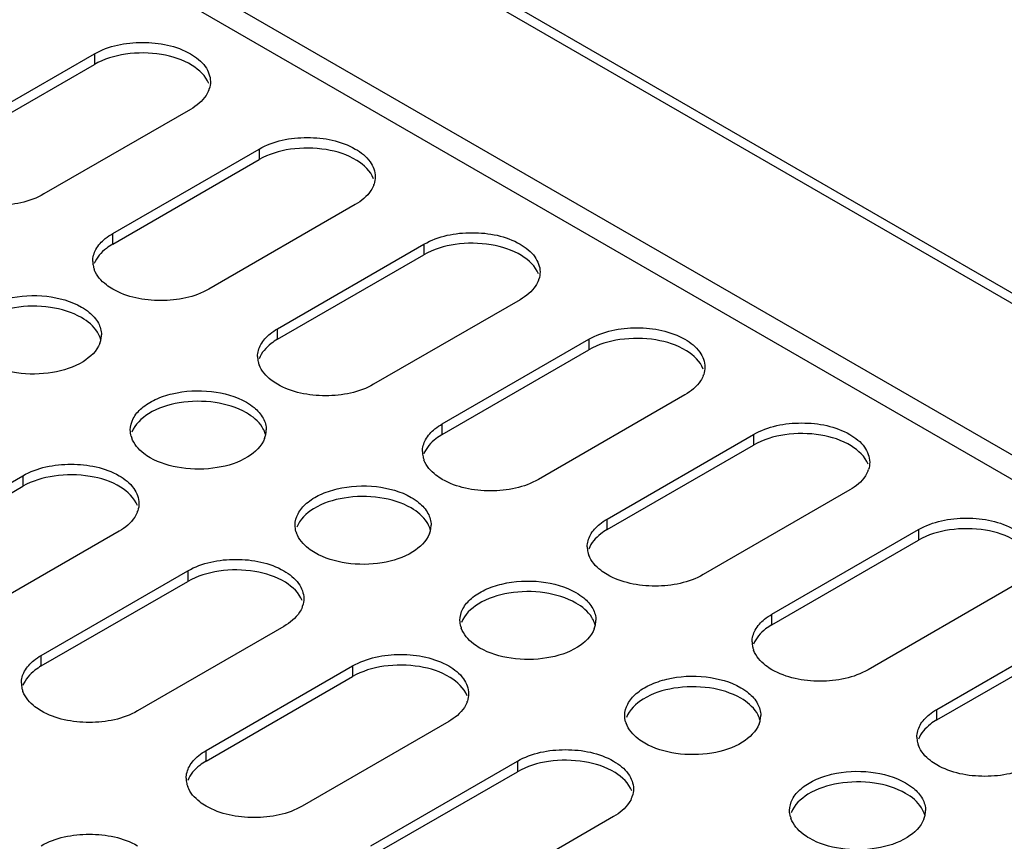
# Model space of a CAD drawing. Header units: millimetres. Extents: x 96 to 741, y 276 to 892.
# Tile 12 of 40: x 523 to 599, y 413 to 476. Entities that reach past the tile are written whole.
import ezdxf

# ---------------------------------------------------------------- set-up
doc = ezdxf.new("R2010")
doc.units = ezdxf.units.MM
doc.header["$LTSCALE"] = 75.983159
doc.layers.get('0').update_dxf_attribs({"linetype": 'CONTINUOUS'})

msp = doc.modelspace()

# ---------------------------------------------------------------- linework, layer by layer
at = {"color": 7}
for p, q in [((330.552, 609.964), (726.533, 381.349)), ((331.259, 610.372), (727.24, 381.757)), ((730.069, 367.591), (327.016, 600.288)), ((326.203, 598.88), (729.256, 366.183)), ((517.759, 467.181), (529.073, 473.713)), ((529.073, 473.713), (529.073, 472.897)), ((517.759, 466.365), (529.073, 472.897)), ((536.498, 469.427), (525.184, 462.895)), ((530.487, 459.833), (541.801, 466.365)), ((541.801, 466.365), (541.801, 465.548)), ((530.487, 459.017), (541.801, 465.548)), ((549.226, 462.078), (537.912, 455.547)), ((530.487, 459.017), (530.487, 459.833)), ((543.215, 452.485), (554.529, 459.017)), ((554.529, 459.017), (554.529, 458.2)), ((543.215, 451.668), (554.529, 458.2)), ((561.954, 454.73), (550.64, 448.198)), ((543.215, 451.668), (543.215, 452.485)), ((555.943, 445.136), (567.257, 451.668)), ((567.257, 451.668), (567.257, 450.852)), ((555.943, 444.32), (567.257, 450.852)), ((574.682, 447.382), (563.368, 440.85)), ((555.943, 444.32), (555.943, 445.136)), ((568.671, 437.788), (579.985, 444.32)), ((579.985, 444.32), (579.985, 443.503)), ((568.671, 436.972), (579.985, 443.503)), ((512.244, 434.604), (523.558, 441.136)), ((523.558, 441.136), (523.558, 440.319)), ((512.244, 433.787), (523.558, 440.319)), ((587.41, 440.033), (576.096, 433.502)), ((568.671, 436.972), (568.671, 437.788)), ((530.982, 436.849), (519.669, 430.317)), ((581.399, 430.44), (592.713, 436.972)), ((592.713, 436.972), (592.713, 436.155)), ((581.399, 429.623), (592.713, 436.155)), ((524.972, 427.255), (536.286, 433.787)), ((536.286, 433.787), (536.286, 432.971)), ((524.972, 426.439), (536.286, 432.971)), ((600.137, 432.685), (588.824, 426.153)), ((581.399, 429.623), (581.399, 430.44)), ((594.127, 423.091), (605.441, 429.623)), ((543.71, 429.501), (532.397, 422.969)), ((594.127, 422.275), (605.441, 428.807)), ((524.972, 426.439), (524.972, 427.255)), ((537.7, 419.907), (549.014, 426.439)), ((549.014, 426.439), (549.014, 425.622)), ((537.7, 419.09), (549.014, 425.622)), ((594.127, 422.275), (594.127, 423.091)), ((556.438, 422.152), (545.125, 415.62)), ((537.7, 419.09), (537.7, 419.907)), ((550.428, 412.559), (561.742, 419.091)), ((561.742, 419.091), (561.742, 418.274)), ((550.428, 411.742), (561.742, 418.274)), ((569.166, 414.804), (557.853, 408.272))]:
    msp.add_line(p, q, dxfattribs=at)
for centre, radius, start, end in [((536.083, 471.616), 1.958, 339.32005, 341.84146), ((548.811, 464.268), 1.958, 339.32005, 341.84146), ((530.742, 457.692), 1.792, 180.0698, 193.25795), ((530.853, 457.719), 1.906, 193.28664, 200.73389), ((561.539, 456.92), 1.958, 339.32005, 341.84146), ((527.713, 452.045), 1.91, 338.88511, 348.10254), ((527.702, 451.163), 1.923, 15.376, 19.49612), ((527.832, 452.018), 1.789, 348.14517, 359.8996), ((543.47, 450.344), 1.792, 180.0698, 193.25795), ((543.581, 450.371), 1.906, 193.28664, 200.73389), ((574.267, 449.571), 1.958, 339.32005, 341.84146), ((533.77, 444.703), 1.926, 195.6524, 199.57485), ((540.441, 444.696), 1.91, 338.88511, 348.10254), ((540.43, 443.815), 1.923, 15.376, 19.49612), ((540.56, 444.67), 1.789, 348.14517, 359.8996), ((556.198, 442.995), 1.792, 180.0698, 193.25795), ((556.309, 443.022), 1.906, 193.28664, 200.73389), ((586.995, 442.223), 1.958, 339.32005, 341.84146), ((530.568, 439.038), 1.958, 339.32005, 341.84146), ((553.287, 437.322), 1.789, 348.14517, 359.8996), ((546.498, 437.355), 1.926, 195.6524, 199.57485), ((553.169, 437.348), 1.91, 338.88511, 348.10254), ((553.158, 436.467), 1.923, 15.376, 19.49612), ((568.926, 435.647), 1.792, 180.0698, 193.25795), ((569.037, 435.674), 1.906, 193.28664, 200.73389), ((543.296, 431.69), 1.958, 339.32005, 341.84146), ((565.897, 430), 1.91, 338.88511, 348.10254), ((565.886, 429.118), 1.923, 15.376, 19.49612), ((566.015, 429.973), 1.789, 348.14517, 359.8996), ((559.226, 430.006), 1.926, 195.6524, 199.57485), ((581.654, 428.299), 1.792, 180.0698, 193.25795), ((581.765, 428.326), 1.906, 193.28664, 200.73389), ((525.227, 425.114), 1.792, 180.0698, 193.25795), ((525.338, 425.141), 1.906, 193.28664, 200.73389), ((556.024, 424.342), 1.958, 339.32005, 341.84146), ((571.954, 422.658), 1.926, 195.6524, 199.57485), ((578.625, 422.651), 1.91, 338.88511, 348.10254), ((578.614, 421.77), 1.923, 15.376, 19.49612), ((578.743, 422.625), 1.789, 348.14517, 359.8996), ((594.382, 420.95), 1.792, 180.0698, 193.25795), ((594.493, 420.977), 1.906, 193.28664, 200.73389), ((537.955, 417.766), 1.792, 180.0698, 193.25795), ((538.066, 417.793), 1.906, 193.28664, 200.73389), ((568.752, 416.993), 1.958, 339.32005, 341.84146), ((591.471, 415.277), 1.789, 348.14517, 359.8996), ((584.682, 415.31), 1.926, 195.6524, 199.57485), ((591.353, 415.303), 1.91, 338.88511, 348.10254), ((591.342, 414.422), 1.923, 15.376, 19.49612)]:
    msp.add_arc(centre, radius, start, end, dxfattribs=at)
for points, knots in [([(529.073, 473.713), (530.175, 474.349), (532.785, 474.852), (535.396, 474.349), (536.498, 473.713)], [0, 0, 0, 0, 0.5, 1, 1, 1, 1]), ([(537.91, 471.413), (537.68, 472.009), (536.506, 473.093), (534.184, 473.802), (531.548, 473.835), (529.805, 473.319), (529.073, 472.897)], [0, 0, 0, 0, 0.19712, 0.454673, 0.739445, 1, 1, 1, 1]), ([(536.498, 473.713), (536.932, 473.463), (537.678, 472.892), (538.035, 471.979), (538.035, 471.57)], [0, 0, 0, 0, 0.550837, 1, 1, 1, 1]), ([(537.915, 470.925), (537.86, 470.78), (537.537, 470.157), (536.966, 469.697), (536.498, 469.427)], [0, 0, 0, 0, 0.222938, 1, 1, 1, 1]), ([(541.801, 466.365), (542.903, 467.001), (545.513, 467.504), (548.124, 467.001), (549.226, 466.365)], [0, 0, 0, 0, 0.5, 1, 1, 1, 1]), ([(550.638, 464.064), (550.408, 464.661), (549.234, 465.744), (546.912, 466.454), (544.275, 466.487), (542.533, 465.971), (541.801, 465.548)], [0, 0, 0, 0, 0.19712, 0.454673, 0.739445, 1, 1, 1, 1]), ([(549.226, 466.365), (549.66, 466.114), (550.406, 465.543), (550.763, 464.631), (550.763, 464.222)], [0, 0, 0, 0, 0.550837, 1, 1, 1, 1]), ([(550.643, 463.577), (550.588, 463.431), (550.265, 462.809), (549.694, 462.349), (549.226, 462.078)], [0, 0, 0, 0, 0.222938, 1, 1, 1, 1]), ([(525.184, 462.895), (524.082, 462.259), (521.472, 461.756), (518.861, 462.259), (517.759, 462.895)], [0, 0, 0, 0, 0.5, 1, 1, 1, 1]), ([(528.95, 457.69), (528.95, 458.007), (529.152, 458.697), (529.632, 459.21), (529.916, 459.442)], [0, 0, 0, 0, 0.46369, 1, 1, 1, 1]), ([(554.529, 459.017), (555.631, 459.653), (558.241, 460.156), (560.852, 459.653), (561.954, 459.017)], [0, 0, 0, 0, 0.5, 1, 1, 1, 1]), ([(530.487, 459.017), (530.318, 458.919), (529.74, 458.539), (529.246, 457.985), (529.07, 457.519)], [0, 0, 0, 0, 0.282358, 1, 1, 1, 1]), ([(563.365, 456.716), (563.136, 457.313), (561.962, 458.396), (559.64, 459.106), (557.003, 459.139), (555.261, 458.623), (554.529, 458.2)], [0, 0, 0, 0, 0.19712, 0.454673, 0.739445, 1, 1, 1, 1]), ([(561.954, 459.017), (562.388, 458.766), (563.134, 458.195), (563.491, 457.282), (563.491, 456.873)], [0, 0, 0, 0, 0.550837, 1, 1, 1, 1]), ([(530.487, 455.547), (530.318, 455.645), (529.74, 456.024), (529.246, 456.578), (529.07, 457.044)], [0, 0, 0, 0, 0.282359, 1, 1, 1, 1]), ([(563.371, 456.228), (563.316, 456.083), (562.993, 455.461), (562.422, 455), (561.954, 454.73)], [0, 0, 0, 0, 0.222938, 1, 1, 1, 1]), ([(537.912, 455.547), (536.81, 454.91), (534.2, 454.407), (531.589, 454.91), (530.487, 455.547)], [0, 0, 0, 0, 0.5, 1, 1, 1, 1]), ([(519.121, 452.015), (519.121, 452.318), (519.304, 452.973), (520.018, 453.785), (521.072, 454.428), (522.875, 455.028), (525.329, 455.153), (527.271, 454.627), (528.083, 454.158)], [0, 0, 0, 0, 0.087136, 0.186849, 0.304529, 0.438665, 0.730081, 1, 1, 1, 1]), ([(528.083, 453.342), (527.351, 453.765), (525.607, 454.281), (522.969, 454.247), (520.647, 453.536), (519.474, 452.451), (519.245, 451.854)], [0, 0, 0, 0, 0.260617, 0.545433, 0.802971, 1, 1, 1, 1]), ([(529.515, 451.805), (529.462, 451.954), (529.144, 452.594), (528.56, 453.066), (528.083, 453.342)], [0, 0, 0, 0, 0.222588, 1, 1, 1, 1]), ([(528.683, 453.744), (528.959, 453.514), (529.426, 453.005), (529.621, 452.327), (529.621, 452.015)], [0, 0, 0, 0, 0.535622, 1, 1, 1, 1]), ([(567.257, 451.668), (568.359, 452.304), (570.969, 452.807), (573.58, 452.304), (574.682, 451.668)], [0, 0, 0, 0, 0.5, 1, 1, 1, 1]), ([(541.678, 450.341), (541.678, 450.659), (541.879, 451.348), (542.36, 451.862), (542.644, 452.093)], [0, 0, 0, 0, 0.46369, 1, 1, 1, 1]), ([(543.215, 451.668), (543.046, 451.57), (542.468, 451.191), (541.974, 450.637), (541.798, 450.171)], [0, 0, 0, 0, 0.282358, 1, 1, 1, 1]), ([(576.093, 449.368), (575.864, 449.964), (574.69, 451.048), (572.368, 451.757), (569.731, 451.79), (567.989, 451.274), (567.257, 450.852)], [0, 0, 0, 0, 0.19712, 0.454673, 0.739445, 1, 1, 1, 1]), ([(574.682, 451.668), (575.116, 451.418), (575.862, 450.847), (576.219, 449.934), (576.219, 449.525)], [0, 0, 0, 0, 0.550837, 1, 1, 1, 1]), ([(529.495, 451.356), (529.266, 450.76), (528.092, 449.676), (525.77, 448.966), (523.133, 448.933), (521.39, 449.449), (520.659, 449.872)], [0, 0, 0, 0, 0.197111, 0.454661, 0.739438, 1, 1, 1, 1]), ([(543.215, 448.198), (543.046, 448.296), (542.468, 448.675), (541.974, 449.23), (541.798, 449.696)], [0, 0, 0, 0, 0.282359, 1, 1, 1, 1]), ([(576.099, 448.88), (576.044, 448.735), (575.721, 448.112), (575.15, 447.652), (574.682, 447.382)], [0, 0, 0, 0, 0.222938, 1, 1, 1, 1]), ([(550.64, 448.198), (549.538, 447.562), (546.928, 447.059), (544.317, 447.562), (543.215, 448.198)], [0, 0, 0, 0, 0.5, 1, 1, 1, 1]), ([(531.849, 444.667), (531.849, 444.97), (532.032, 445.625), (532.746, 446.437), (533.8, 447.08), (535.603, 447.68), (538.057, 447.805), (539.999, 447.279), (540.811, 446.81)], [0, 0, 0, 0, 0.087136, 0.186849, 0.304529, 0.438665, 0.730081, 1, 1, 1, 1]), ([(540.811, 445.994), (540.079, 446.416), (538.335, 446.933), (535.697, 446.899), (533.375, 446.188), (532.201, 445.102), (531.973, 444.505)], [0, 0, 0, 0, 0.260617, 0.545433, 0.802971, 1, 1, 1, 1]), ([(541.41, 446.396), (541.687, 446.166), (542.154, 445.657), (542.349, 444.979), (542.349, 444.667)], [0, 0, 0, 0, 0.535622, 1, 1, 1, 1]), ([(542.243, 444.457), (542.19, 444.605), (541.872, 445.246), (541.288, 445.718), (540.811, 445.994)], [0, 0, 0, 0, 0.222588, 1, 1, 1, 1]), ([(579.985, 444.32), (581.087, 444.956), (583.697, 445.459), (586.308, 444.956), (587.409, 444.32)], [0, 0, 0, 0, 0.5, 1, 1, 1, 1]), ([(533.387, 442.524), (533.213, 442.624), (532.626, 443.01), (532.126, 443.58), (531.956, 444.058)], [0, 0, 0, 0, 0.282947, 1, 1, 1, 1]), ([(554.406, 442.993), (554.406, 443.31), (554.607, 444), (555.087, 444.513), (555.372, 444.745)], [0, 0, 0, 0, 0.46369, 1, 1, 1, 1]), ([(555.943, 444.32), (555.773, 444.222), (555.196, 443.843), (554.702, 443.288), (554.526, 442.822)], [0, 0, 0, 0, 0.282358, 1, 1, 1, 1]), ([(588.821, 442.019), (588.592, 442.616), (587.418, 443.699), (585.096, 444.409), (582.459, 444.442), (580.717, 443.926), (579.985, 443.503)], [0, 0, 0, 0, 0.19712, 0.454673, 0.739445, 1, 1, 1, 1]), ([(587.409, 444.32), (587.844, 444.069), (588.59, 443.498), (588.947, 442.586), (588.947, 442.177)], [0, 0, 0, 0, 0.550837, 1, 1, 1, 1]), ([(542.223, 444.008), (541.994, 443.411), (540.82, 442.328), (538.498, 441.618), (535.861, 441.585), (534.118, 442.101), (533.387, 442.524)], [0, 0, 0, 0, 0.197111, 0.454661, 0.739438, 1, 1, 1, 1]), ([(523.558, 441.136), (524.66, 441.772), (527.27, 442.275), (529.881, 441.772), (530.982, 441.136)], [0, 0, 0, 0, 0.5, 1, 1, 1, 1]), ([(555.943, 440.85), (555.774, 440.948), (555.196, 441.327), (554.702, 441.881), (554.526, 442.348)], [0, 0, 0, 0, 0.282359, 1, 1, 1, 1]), ([(532.394, 438.835), (532.164, 439.431), (530.991, 440.515), (528.669, 441.225), (526.032, 441.258), (524.29, 440.742), (523.558, 440.319)], [0, 0, 0, 0, 0.19712, 0.454673, 0.739445, 1, 1, 1, 1]), ([(530.982, 441.136), (531.417, 440.885), (532.163, 440.314), (532.52, 439.401), (532.52, 438.992)], [0, 0, 0, 0, 0.550837, 1, 1, 1, 1]), ([(588.827, 441.532), (588.772, 441.386), (588.449, 440.764), (587.878, 440.304), (587.41, 440.033)], [0, 0, 0, 0, 0.222938, 1, 1, 1, 1]), ([(544.577, 437.319), (544.577, 437.621), (544.76, 438.277), (545.474, 439.089), (546.528, 439.731), (548.331, 440.332), (550.785, 440.456), (552.727, 439.931), (553.539, 439.462)], [0, 0, 0, 0, 0.087136, 0.186849, 0.304529, 0.438665, 0.730081, 1, 1, 1, 1]), ([(563.368, 440.85), (562.266, 440.214), (559.656, 439.711), (557.045, 440.214), (555.943, 440.85)], [0, 0, 0, 0, 0.5, 1, 1, 1, 1]), ([(553.539, 438.645), (552.807, 439.068), (551.063, 439.584), (548.425, 439.55), (546.103, 438.84), (544.929, 437.754), (544.701, 437.157)], [0, 0, 0, 0, 0.260617, 0.545433, 0.802971, 1, 1, 1, 1]), ([(554.138, 439.047), (554.415, 438.817), (554.882, 438.309), (555.077, 437.631), (555.077, 437.319)], [0, 0, 0, 0, 0.535622, 1, 1, 1, 1]), ([(532.4, 438.347), (532.345, 438.202), (532.022, 437.579), (531.451, 437.119), (530.982, 436.849)], [0, 0, 0, 0, 0.222938, 1, 1, 1, 1]), ([(554.971, 437.108), (554.918, 437.257), (554.6, 437.898), (554.016, 438.37), (553.539, 438.645)], [0, 0, 0, 0, 0.222588, 1, 1, 1, 1]), ([(567.134, 435.645), (567.134, 435.962), (567.335, 436.652), (567.815, 437.165), (568.1, 437.397)], [0, 0, 0, 0, 0.46369, 1, 1, 1, 1]), ([(592.713, 436.972), (593.815, 437.608), (596.425, 438.111), (599.036, 437.608), (600.137, 436.972)], [0, 0, 0, 0, 0.5, 1, 1, 1, 1]), ([(546.115, 435.175), (545.941, 435.275), (545.354, 435.662), (544.854, 436.232), (544.684, 436.71)], [0, 0, 0, 0, 0.282947, 1, 1, 1, 1]), ([(554.951, 436.66), (554.721, 436.063), (553.548, 434.979), (551.226, 434.27), (548.589, 434.237), (546.846, 434.753), (546.115, 435.175)], [0, 0, 0, 0, 0.197111, 0.454661, 0.739438, 1, 1, 1, 1]), ([(568.671, 436.972), (568.501, 436.874), (567.924, 436.494), (567.43, 435.94), (567.254, 435.474)], [0, 0, 0, 0, 0.282358, 1, 1, 1, 1]), ([(601.549, 434.671), (601.32, 435.268), (600.146, 436.351), (597.824, 437.061), (595.187, 437.094), (593.445, 436.578), (592.713, 436.155)], [0, 0, 0, 0, 0.19712, 0.454673, 0.739445, 1, 1, 1, 1]), ([(568.671, 433.502), (568.501, 433.6), (567.924, 433.979), (567.43, 434.533), (567.254, 434.999)], [0, 0, 0, 0, 0.282359, 1, 1, 1, 1]), ([(536.286, 433.787), (537.388, 434.423), (539.998, 434.926), (542.609, 434.423), (543.71, 433.787)], [0, 0, 0, 0, 0.5, 1, 1, 1, 1]), ([(545.122, 431.487), (544.892, 432.083), (543.719, 433.167), (541.397, 433.876), (538.76, 433.909), (537.018, 433.393), (536.286, 432.971)], [0, 0, 0, 0, 0.19712, 0.454673, 0.739445, 1, 1, 1, 1]), ([(543.71, 433.787), (544.145, 433.537), (544.891, 432.965), (545.248, 432.053), (545.248, 431.644)], [0, 0, 0, 0, 0.550837, 1, 1, 1, 1]), ([(576.096, 433.502), (574.994, 432.865), (572.384, 432.362), (569.773, 432.865), (568.671, 433.502)], [0, 0, 0, 0, 0.5, 1, 1, 1, 1]), ([(557.305, 429.97), (557.305, 430.273), (557.487, 430.928), (558.202, 431.74), (559.256, 432.383), (561.059, 432.983), (563.513, 433.108), (565.455, 432.582), (566.267, 432.113)], [0, 0, 0, 0, 0.087136, 0.186849, 0.304529, 0.438665, 0.730081, 1, 1, 1, 1]), ([(566.267, 431.297), (565.535, 431.72), (563.791, 432.236), (561.153, 432.202), (558.831, 431.491), (557.657, 430.406), (557.429, 429.809)], [0, 0, 0, 0, 0.260617, 0.545433, 0.802971, 1, 1, 1, 1]), ([(567.699, 429.76), (567.646, 429.909), (567.328, 430.549), (566.744, 431.021), (566.267, 431.297)], [0, 0, 0, 0, 0.222588, 1, 1, 1, 1]), ([(566.866, 431.699), (567.143, 431.469), (567.61, 430.96), (567.805, 430.282), (567.805, 429.97)], [0, 0, 0, 0, 0.535622, 1, 1, 1, 1]), ([(545.128, 430.999), (545.073, 430.854), (544.75, 430.231), (544.178, 429.771), (543.71, 429.501)], [0, 0, 0, 0, 0.222938, 1, 1, 1, 1]), ([(579.862, 428.296), (579.862, 428.614), (580.063, 429.303), (580.543, 429.817), (580.828, 430.048)], [0, 0, 0, 0, 0.46369, 1, 1, 1, 1]), ([(581.399, 429.623), (581.229, 429.525), (580.652, 429.146), (580.158, 428.592), (579.982, 428.126)], [0, 0, 0, 0, 0.282358, 1, 1, 1, 1]), ([(558.842, 427.827), (558.669, 427.927), (558.082, 428.314), (557.582, 428.884), (557.412, 429.361)], [0, 0, 0, 0, 0.282947, 1, 1, 1, 1]), ([(567.679, 429.311), (567.449, 428.715), (566.276, 427.631), (563.954, 426.921), (561.317, 426.888), (559.574, 427.404), (558.842, 427.827)], [0, 0, 0, 0, 0.197111, 0.454661, 0.739438, 1, 1, 1, 1]), ([(549.014, 426.439), (550.116, 427.075), (552.726, 427.578), (555.336, 427.075), (556.438, 426.439)], [0, 0, 0, 0, 0.5, 1, 1, 1, 1]), ([(581.399, 426.153), (581.229, 426.251), (580.652, 426.63), (580.158, 427.185), (579.982, 427.651)], [0, 0, 0, 0, 0.282359, 1, 1, 1, 1]), ([(523.435, 425.112), (523.435, 425.429), (523.636, 426.119), (524.116, 426.632), (524.401, 426.864)], [0, 0, 0, 0, 0.46369, 1, 1, 1, 1]), ([(524.972, 426.439), (524.802, 426.341), (524.225, 425.961), (523.731, 425.407), (523.555, 424.941)], [0, 0, 0, 0, 0.282358, 1, 1, 1, 1]), ([(557.85, 424.138), (557.62, 424.735), (556.447, 425.818), (554.125, 426.528), (551.488, 426.561), (549.746, 426.045), (549.014, 425.622)], [0, 0, 0, 0, 0.19712, 0.454673, 0.739445, 1, 1, 1, 1]), ([(556.438, 426.439), (556.873, 426.188), (557.619, 425.617), (557.976, 424.704), (557.976, 424.296)], [0, 0, 0, 0, 0.550837, 1, 1, 1, 1]), ([(588.824, 426.153), (587.722, 425.517), (585.112, 425.014), (582.501, 425.517), (581.399, 426.153)], [0, 0, 0, 0, 0.5, 1, 1, 1, 1]), ([(570.033, 422.622), (570.033, 422.925), (570.215, 423.58), (570.93, 424.392), (571.984, 425.035), (573.787, 425.635), (576.241, 425.76), (578.183, 425.234), (578.995, 424.765)], [0, 0, 0, 0, 0.087136, 0.186849, 0.304529, 0.438665, 0.730081, 1, 1, 1, 1]), ([(524.972, 422.969), (524.802, 423.067), (524.225, 423.446), (523.731, 424), (523.555, 424.466)], [0, 0, 0, 0, 0.282359, 1, 1, 1, 1]), ([(578.995, 423.949), (578.263, 424.371), (576.519, 424.888), (573.881, 424.854), (571.559, 424.143), (570.385, 423.057), (570.157, 422.46)], [0, 0, 0, 0, 0.260617, 0.545433, 0.802971, 1, 1, 1, 1]), ([(579.594, 424.351), (579.871, 424.121), (580.338, 423.612), (580.533, 422.934), (580.533, 422.622)], [0, 0, 0, 0, 0.535622, 1, 1, 1, 1]), ([(557.856, 423.65), (557.801, 423.505), (557.478, 422.883), (556.906, 422.423), (556.438, 422.152)], [0, 0, 0, 0, 0.222938, 1, 1, 1, 1]), ([(580.427, 422.412), (580.374, 422.56), (580.056, 423.201), (579.472, 423.673), (578.995, 423.949)], [0, 0, 0, 0, 0.222588, 1, 1, 1, 1]), ([(532.397, 422.969), (531.295, 422.333), (528.684, 421.83), (526.074, 422.333), (524.972, 422.969)], [0, 0, 0, 0, 0.5, 1, 1, 1, 1]), ([(571.57, 420.479), (571.397, 420.579), (570.81, 420.965), (570.31, 421.535), (570.14, 422.013)], [0, 0, 0, 0, 0.282947, 1, 1, 1, 1]), ([(592.59, 420.948), (592.59, 421.265), (592.791, 421.955), (593.271, 422.468), (593.556, 422.7)], [0, 0, 0, 0, 0.46369, 1, 1, 1, 1]), ([(594.127, 422.275), (593.957, 422.177), (593.38, 421.798), (592.886, 421.243), (592.71, 420.777)], [0, 0, 0, 0, 0.282358, 1, 1, 1, 1]), ([(580.407, 421.963), (580.177, 421.366), (579.004, 420.283), (576.682, 419.573), (574.045, 419.54), (572.302, 420.056), (571.57, 420.479)], [0, 0, 0, 0, 0.197111, 0.454661, 0.739438, 1, 1, 1, 1]), ([(561.742, 419.091), (562.844, 419.727), (565.454, 420.23), (568.064, 419.727), (569.166, 419.091)], [0, 0, 0, 0, 0.5, 1, 1, 1, 1]), ([(594.127, 418.805), (593.957, 418.903), (593.38, 419.282), (592.886, 419.836), (592.71, 420.303)], [0, 0, 0, 0, 0.282359, 1, 1, 1, 1]), ([(536.163, 417.764), (536.163, 418.081), (536.364, 418.771), (536.844, 419.284), (537.129, 419.516)], [0, 0, 0, 0, 0.46369, 1, 1, 1, 1]), ([(537.7, 419.09), (537.53, 418.992), (536.953, 418.613), (536.459, 418.059), (536.283, 417.593)], [0, 0, 0, 0, 0.282358, 1, 1, 1, 1]), ([(570.578, 416.79), (570.348, 417.386), (569.174, 418.47), (566.853, 419.18), (564.216, 419.213), (562.474, 418.697), (561.742, 418.274)], [0, 0, 0, 0, 0.19712, 0.454673, 0.739445, 1, 1, 1, 1]), ([(569.166, 419.091), (569.601, 418.84), (570.347, 418.269), (570.704, 417.356), (570.704, 416.947)], [0, 0, 0, 0, 0.550837, 1, 1, 1, 1]), ([(582.761, 415.274), (582.761, 415.576), (582.943, 416.232), (583.658, 417.044), (584.712, 417.686), (586.515, 418.287), (588.969, 418.411), (590.911, 417.886), (591.723, 417.417)], [0, 0, 0, 0, 0.087136, 0.186849, 0.304529, 0.438665, 0.730081, 1, 1, 1, 1]), ([(601.552, 418.805), (600.45, 418.169), (597.84, 417.666), (595.229, 418.169), (594.127, 418.805)], [0, 0, 0, 0, 0.5, 1, 1, 1, 1]), ([(591.723, 416.6), (590.991, 417.023), (589.247, 417.539), (586.609, 417.505), (584.287, 416.795), (583.113, 415.709), (582.885, 415.112)], [0, 0, 0, 0, 0.260617, 0.545433, 0.802971, 1, 1, 1, 1]), ([(537.7, 415.62), (537.53, 415.718), (536.953, 416.098), (536.459, 416.652), (536.283, 417.118)], [0, 0, 0, 0, 0.282359, 1, 1, 1, 1]), ([(592.322, 417.002), (592.599, 416.772), (593.066, 416.264), (593.261, 415.586), (593.261, 415.274)], [0, 0, 0, 0, 0.535622, 1, 1, 1, 1]), ([(570.584, 416.302), (570.529, 416.157), (570.206, 415.534), (569.634, 415.074), (569.166, 414.804)], [0, 0, 0, 0, 0.222938, 1, 1, 1, 1]), ([(593.155, 415.063), (593.102, 415.212), (592.784, 415.853), (592.2, 416.325), (591.723, 416.6)], [0, 0, 0, 0, 0.222588, 1, 1, 1, 1]), ([(545.125, 415.62), (544.023, 414.984), (541.412, 414.481), (538.802, 414.984), (537.7, 415.62)], [0, 0, 0, 0, 0.5, 1, 1, 1, 1]), ([(584.298, 413.13), (584.125, 413.23), (583.538, 413.617), (583.037, 414.187), (582.868, 414.665)], [0, 0, 0, 0, 0.282947, 1, 1, 1, 1]), ([(593.135, 414.615), (592.905, 414.018), (591.732, 412.934), (589.41, 412.225), (586.773, 412.192), (585.03, 412.708), (584.298, 413.13)], [0, 0, 0, 0, 0.197111, 0.454661, 0.739438, 1, 1, 1, 1]), ([(524.972, 412.559), (526.074, 413.195), (528.684, 413.698), (531.295, 413.195), (532.397, 412.559)], [0, 0, 0, 0, 0.5, 1, 1, 1, 1])]:
    msp.add_open_spline(points, degree=3, knots=knots, dxfattribs=at)
for points in [[(538.035, 471.57), (538.035, 471.38), (538.003, 471.187), (537.944, 471.006)], [(550.763, 464.222), (550.763, 464.031), (550.731, 463.839), (550.672, 463.658)], [(529.916, 459.442), (530.095, 459.588), (530.287, 459.718), (530.487, 459.833)], [(563.491, 456.873), (563.491, 456.683), (563.459, 456.49), (563.4, 456.309)], [(528.083, 454.158), (528.294, 454.037), (528.496, 453.899), (528.683, 453.744)], [(542.644, 452.093), (542.823, 452.239), (543.015, 452.369), (543.215, 452.485)], [(576.219, 449.525), (576.219, 449.335), (576.187, 449.142), (576.128, 448.961)], [(540.811, 446.81), (541.021, 446.689), (541.224, 446.551), (541.41, 446.396)], [(555.372, 444.745), (555.551, 444.891), (555.743, 445.021), (555.943, 445.136)], [(531.916, 444.184), (531.872, 444.34), (531.849, 444.504), (531.849, 444.667)], [(588.947, 442.177), (588.947, 441.986), (588.915, 441.794), (588.856, 441.613)], [(532.52, 438.992), (532.52, 438.802), (532.488, 438.609), (532.428, 438.428)], [(553.539, 439.462), (553.749, 439.34), (553.952, 439.203), (554.138, 439.047)], [(544.644, 436.835), (544.6, 436.992), (544.577, 437.156), (544.577, 437.319)], [(568.1, 437.397), (568.279, 437.543), (568.471, 437.673), (568.671, 437.788)], [(566.267, 432.113), (566.477, 431.992), (566.68, 431.854), (566.866, 431.699)], [(545.248, 431.644), (545.248, 431.454), (545.216, 431.261), (545.156, 431.08)], [(580.828, 430.048), (581.007, 430.194), (581.199, 430.324), (581.399, 430.44)], [(557.372, 429.487), (557.328, 429.644), (557.305, 429.808), (557.305, 429.97)], [(524.401, 426.864), (524.58, 427.01), (524.772, 427.14), (524.972, 427.255)], [(557.976, 424.296), (557.976, 424.105), (557.944, 423.913), (557.884, 423.732)], [(578.995, 424.765), (579.205, 424.644), (579.408, 424.506), (579.594, 424.351)], [(593.556, 422.7), (593.735, 422.846), (593.927, 422.976), (594.127, 423.091)], [(570.1, 422.139), (570.056, 422.295), (570.033, 422.459), (570.033, 422.622)], [(537.129, 419.516), (537.308, 419.662), (537.5, 419.792), (537.7, 419.907)], [(570.704, 416.947), (570.704, 416.757), (570.672, 416.564), (570.612, 416.383)], [(591.723, 417.417), (591.933, 417.295), (592.136, 417.158), (592.322, 417.002)], [(582.828, 414.79), (582.784, 414.947), (582.761, 415.111), (582.761, 415.274)]]:
    msp.add_open_spline(points, degree=3, dxfattribs=at)

doc.saveas('drawing.dxf')
